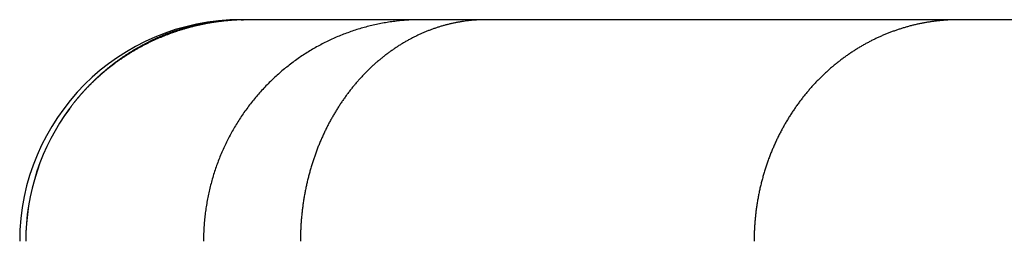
# Model space of a CAD drawing. Extents: x -5181 to 31991, y -2365 to 22251.
# Tile 26 of 39: x -1741 to -1519, y 18727 to 18777. Entities that reach past the tile are written whole.
import ezdxf

# ---------------------------------------------------------------- set-up
doc = ezdxf.new("R2010")
doc.units = 0
doc.layers.get('0').update_dxf_attribs({"linetype": 'CONTINUOUS'})

msp = doc.modelspace()

# ---------------------------------------------------------------- linework, layer by layer
at = {"color": 104, "linetype": 'Continuous'}
for p in [(-1691.45, 18776.9), (16.45, 18776.9)]:
    msp.add_line(p, (-1690.93, 18776.9), dxfattribs=at)
msp.add_arc((-1691.45, 18726.9), 50, 90, 180, dxfattribs=at)
for centre, major_axis, ratio, start_param, end_param in [((-1690.48, 18726.89), (0.6, -50), 0.992138, 4.056802, 4.700364), ((-1690.49, 18726.89), (0.38, -49.99), 0.99204, 4.061045, 4.704683)]:
    msp.add_ellipse(centre, major_axis=major_axis, ratio=ratio, start_param=start_param, end_param=end_param, dxfattribs=at)
for points, knots in [([(-1689.82, 18776.9), (-1689.94, 18776.9), (-1690.17, 18776.9), (-1690.52, 18776.89), (-1690.85, 18776.89), (-1691.18, 18776.88), (-1691.49, 18776.87), (-1691.79, 18776.86), (-1692.08, 18776.85), (-1692.37, 18776.84), (-1692.66, 18776.82), (-1692.95, 18776.8), (-1693.25, 18776.78), (-1693.57, 18776.76), (-1693.9, 18776.74), (-1694.23, 18776.71), (-1694.57, 18776.68), (-1694.91, 18776.65), (-1695.26, 18776.61), (-1695.62, 18776.57), (-1695.97, 18776.53), (-1696.32, 18776.49), (-1696.68, 18776.44), (-1697.03, 18776.39), (-1697.38, 18776.34), (-1697.73, 18776.29), (-1698.09, 18776.23), (-1698.44, 18776.17), (-1698.79, 18776.11), (-1699.14, 18776.05), (-1699.49, 18775.98), (-1699.84, 18775.91), (-1700.19, 18775.84), (-1700.54, 18775.77), (-1700.89, 18775.69), (-1701.24, 18775.61), (-1701.59, 18775.53), (-1701.94, 18775.45), (-1702.28, 18775.36), (-1702.63, 18775.27), (-1702.98, 18775.18), (-1703.32, 18775.09), (-1703.67, 18774.99), (-1704.02, 18774.9), (-1704.36, 18774.8), (-1704.7, 18774.69), (-1705.05, 18774.59), (-1705.39, 18774.48), (-1705.73, 18774.37), (-1706.07, 18774.25), (-1706.42, 18774.14), (-1706.76, 18774.02), (-1707.1, 18773.9), (-1707.43, 18773.78), (-1707.77, 18773.65), (-1708.11, 18773.52), (-1708.45, 18773.39), (-1708.78, 18773.26), (-1709.12, 18773.13), (-1709.45, 18772.99), (-1709.79, 18772.85), (-1710.12, 18772.7), (-1710.45, 18772.56), (-1710.78, 18772.41), (-1711.11, 18772.26), (-1711.44, 18772.11), (-1711.77, 18771.95), (-1712.1, 18771.8), (-1712.43, 18771.64), (-1712.75, 18771.47), (-1713.08, 18771.31), (-1713.4, 18771.14), (-1713.72, 18770.97), (-1714.05, 18770.8), (-1714.37, 18770.62), (-1714.69, 18770.45), (-1715, 18770.27), (-1715.32, 18770.08), (-1715.64, 18769.9), (-1715.95, 18769.71), (-1716.27, 18769.52), (-1716.58, 18769.33), (-1716.89, 18769.14), (-1717.2, 18768.94), (-1717.51, 18768.74), (-1717.82, 18768.54), (-1718.13, 18768.34), (-1718.43, 18768.13), (-1718.73, 18767.92), (-1719.04, 18767.71), (-1719.34, 18767.5), (-1719.64, 18767.28), (-1719.94, 18767.06), (-1720.23, 18766.84), (-1720.53, 18766.62), (-1720.82, 18766.4), (-1721.11, 18766.17), (-1721.4, 18765.94), (-1721.69, 18765.71), (-1721.98, 18765.47), (-1722.27, 18765.24), (-1722.55, 18765), (-1722.83, 18764.76), (-1723.11, 18764.51), (-1723.39, 18764.27), (-1723.67, 18764.02), (-1723.94, 18763.77), (-1724.22, 18763.52), (-1724.49, 18763.27), (-1724.76, 18763.01), (-1725.03, 18762.75), (-1725.29, 18762.49), (-1725.56, 18762.23), (-1725.82, 18761.97), (-1726.08, 18761.7), (-1726.34, 18761.43), (-1726.59, 18761.16), (-1726.85, 18760.89), (-1727.1, 18760.62), (-1727.35, 18760.34), (-1727.6, 18760.06), (-1727.84, 18759.78), (-1728.08, 18759.5), (-1728.33, 18759.22), (-1728.56, 18758.94), (-1728.8, 18758.65), (-1729.03, 18758.36), (-1729.27, 18758.07), (-1729.49, 18757.78), (-1729.72, 18757.49), (-1729.94, 18757.2), (-1730.09, 18757), (-1730.17, 18756.9)], [0, 0, 0, 0, 0.354251, 0.702459, 1.040327, 1.365153, 1.675825, 1.974188, 2.264158, 2.550419, 2.837521, 3.130314, 3.432917, 3.748058, 4.076655, 4.417385, 4.757041, 5.099112, 5.454253, 5.810185, 6.166189, 6.522272, 6.878437, 7.234689, 7.591033, 7.947474, 8.304016, 8.660662, 9.017419, 9.374289, 9.731277, 10.088387, 10.445623, 10.802988, 11.160487, 11.518124, 11.875901, 12.233823, 12.591893, 12.950114, 13.30849, 13.667025, 14.025721, 14.384581, 14.743609, 15.102809, 15.462181, 15.821731, 16.181461, 16.541373, 16.90147, 17.261755, 17.62223, 17.982899, 18.343764, 18.704826, 19.066089, 19.427556, 19.789227, 20.151106, 20.513194, 20.875494, 21.238009, 21.600738, 21.963686, 22.326854, 22.690243, 23.053855, 23.417692, 23.781756, 24.146049, 24.510571, 24.875325, 25.240311, 25.605532, 25.970989, 26.336683, 26.702615, 27.068787, 27.435198, 27.801848, 28.168737, 28.535863, 28.903226, 29.270823, 29.638653, 30.006713, 30.375001, 30.743513, 31.112245, 31.481194, 31.850356, 32.219726, 32.589299, 32.95907, 33.329033, 33.699183, 34.069512, 34.440015, 34.810685, 35.181514, 35.552495, 35.92362, 36.29488, 36.666268, 37.037773, 37.409388, 37.781101, 38.152904, 38.524786, 38.896736, 39.268744, 39.640797, 40.01288, 40.38498, 40.75708, 41.129163, 41.501212, 41.873207, 42.24513, 42.61696, 42.988677, 43.360258, 43.731681, 44.102922, 44.473956, 44.844758, 45.215302, 45.585561, 45.955506, 46.325109, 46.69434, 46.69434, 46.69434, 46.69434]), ([(-1690.93, 18776.9), (-1691.03, 18776.9), (-1691.22, 18776.9), (-1691.51, 18776.9), (-1691.79, 18776.89), (-1692.07, 18776.89), (-1692.33, 18776.88), (-1692.59, 18776.87), (-1692.83, 18776.86), (-1693.08, 18776.85), (-1693.32, 18776.84), (-1693.55, 18776.83), (-1693.79, 18776.81), (-1694.04, 18776.8), (-1694.29, 18776.78), (-1694.55, 18776.76), (-1694.82, 18776.74), (-1695.09, 18776.72), (-1695.38, 18776.69), (-1695.67, 18776.67), (-1695.96, 18776.64), (-1696.25, 18776.61), (-1696.54, 18776.57), (-1696.84, 18776.54), (-1697.13, 18776.5), (-1697.42, 18776.46), (-1697.71, 18776.42), (-1698.01, 18776.38), (-1698.3, 18776.33), (-1698.59, 18776.29), (-1698.88, 18776.24), (-1699.18, 18776.19), (-1699.47, 18776.14), (-1699.76, 18776.08), (-1700.05, 18776.03), (-1700.34, 18775.97), (-1700.63, 18775.91), (-1700.92, 18775.85), (-1701.22, 18775.79), (-1701.51, 18775.72), (-1701.8, 18775.66), (-1702.09, 18775.59), (-1702.38, 18775.52), (-1702.67, 18775.45), (-1702.96, 18775.37), (-1703.25, 18775.3), (-1703.54, 18775.22), (-1703.83, 18775.14), (-1704.12, 18775.06), (-1704.41, 18774.97), (-1704.7, 18774.89), (-1704.99, 18774.8), (-1705.27, 18774.71), (-1705.56, 18774.62), (-1705.85, 18774.53), (-1706.14, 18774.43), (-1706.43, 18774.34), (-1706.71, 18774.24), (-1707, 18774.14), (-1707.29, 18774.03), (-1707.58, 18773.93), (-1707.86, 18773.82), (-1708.15, 18773.71), (-1708.43, 18773.6), (-1708.72, 18773.49), (-1709.01, 18773.38), (-1709.29, 18773.26), (-1709.58, 18773.14), (-1709.86, 18773.02), (-1710.14, 18772.9), (-1710.43, 18772.77), (-1710.71, 18772.65), (-1710.99, 18772.52), (-1711.28, 18772.39), (-1711.56, 18772.25), (-1711.84, 18772.12), (-1712.12, 18771.98), (-1712.41, 18771.84), (-1712.69, 18771.7), (-1712.97, 18771.56), (-1713.25, 18771.41), (-1713.53, 18771.26), (-1713.81, 18771.12), (-1714.08, 18770.96), (-1714.36, 18770.81), (-1714.64, 18770.65), (-1714.92, 18770.5), (-1715.2, 18770.34), (-1715.47, 18770.17), (-1715.75, 18770.01), (-1716.02, 18769.84), (-1716.3, 18769.67), (-1716.57, 18769.5), (-1716.85, 18769.33), (-1717.12, 18769.15), (-1717.39, 18768.98), (-1717.67, 18768.8), (-1717.94, 18768.61), (-1718.21, 18768.43), (-1718.48, 18768.24), (-1718.75, 18768.05), (-1719.02, 18767.86), (-1719.29, 18767.67), (-1719.55, 18767.48), (-1719.82, 18767.28), (-1720.09, 18767.08), (-1720.35, 18766.88), (-1720.62, 18766.67), (-1720.88, 18766.46), (-1721.15, 18766.25), (-1721.41, 18766.04), (-1721.67, 18765.83), (-1721.93, 18765.61), (-1722.19, 18765.39), (-1722.45, 18765.17), (-1722.71, 18764.95), (-1722.97, 18764.73), (-1723.22, 18764.5), (-1723.48, 18764.27), (-1723.74, 18764.04), (-1723.99, 18763.8), (-1724.24, 18763.56), (-1724.49, 18763.33), (-1724.74, 18763.08), (-1724.99, 18762.84), (-1725.24, 18762.59), (-1725.49, 18762.34), (-1725.74, 18762.09), (-1725.98, 18761.84), (-1726.23, 18761.58), (-1726.47, 18761.33), (-1726.71, 18761.07), (-1726.95, 18760.8), (-1727.19, 18760.54), (-1727.43, 18760.27), (-1727.67, 18760), (-1727.9, 18759.73), (-1728.13, 18759.46), (-1728.37, 18759.18), (-1728.6, 18758.9), (-1728.83, 18758.62), (-1729.05, 18758.34), (-1729.28, 18758.06), (-1729.5, 18757.77), (-1729.73, 18757.48), (-1729.95, 18757.19), (-1730.09, 18757), (-1730.17, 18756.9)], [0, 0, 0, 0, 0.292818, 0.581734, 0.863926, 1.137644, 1.401911, 1.656866, 1.903896, 2.145227, 2.383506, 2.621381, 2.861294, 3.105599, 3.356423, 3.615441, 3.883665, 4.161222, 4.447141, 4.739133, 5.033563, 5.328194, 5.62296, 5.91786, 6.212903, 6.508096, 6.803445, 7.098958, 7.394643, 7.690507, 7.986558, 8.282803, 8.579249, 8.875905, 9.172777, 9.469875, 9.767204, 10.064773, 10.362591, 10.660663, 10.959, 11.257607, 11.556494, 11.855668, 12.155137, 12.45491, 12.754994, 13.055397, 13.356129, 13.657196, 13.958608, 14.260372, 14.562497, 14.864991, 15.167863, 15.471122, 15.774775, 16.078832, 16.383301, 16.68819, 16.99351, 17.299265, 17.605465, 17.912118, 18.21923, 18.526809, 18.834865, 19.143405, 19.452437, 19.76197, 20.072012, 20.382571, 20.693655, 21.005275, 21.317437, 21.630151, 21.943425, 22.257268, 22.571689, 22.886696, 23.202298, 23.518503, 23.835321, 24.15276, 24.470829, 24.789536, 25.10889, 25.428899, 25.749571, 26.070916, 26.392941, 26.715655, 27.039065, 27.363181, 27.688009, 28.013558, 28.339835, 28.666848, 28.994604, 29.323111, 29.652375, 29.982405, 30.313207, 30.644788, 30.977156, 31.310315, 31.644273, 31.979037, 32.314611, 32.651003, 32.988217, 33.326258, 33.665131, 34.004842, 34.345394, 34.68679, 35.029036, 35.372132, 35.716084, 36.060891, 36.406557, 36.753083, 37.10047, 37.448731, 37.797876, 38.147912, 38.498838, 38.85065, 39.203339, 39.556893, 39.911295, 40.266528, 40.622573, 40.979409, 41.337015, 41.695371, 42.054455, 42.414249, 42.774737, 43.135905, 43.497742, 43.860241, 44.223392, 44.587179, 44.951576, 45.316552, 45.682076, 45.682076, 45.682076, 45.682076]), ([(-1650.81, 18776.9), (-1651.28, 18776.9), (-1652.22, 18776.89), (-1653.62, 18776.82), (-1655.03, 18776.72), (-1656.43, 18776.58), (-1657.83, 18776.39), (-1659.22, 18776.17), (-1660.6, 18775.9), (-1661.98, 18775.6), (-1663.34, 18775.25), (-1664.7, 18774.87), (-1666.04, 18774.44), (-1667.38, 18773.98), (-1668.69, 18773.48), (-1670, 18772.94), (-1671.28, 18772.36), (-1672.55, 18771.75), (-1673.81, 18771.1), (-1675.04, 18770.41), (-1676.25, 18769.69), (-1677.45, 18768.93), (-1678.62, 18768.14), (-1679.76, 18767.31), (-1680.89, 18766.45), (-1681.99, 18765.56), (-1683.06, 18764.64), (-1684.1, 18763.69), (-1685.12, 18762.71), (-1686.11, 18761.7), (-1687.08, 18760.66), (-1688.01, 18759.59), (-1688.91, 18758.5), (-1689.78, 18757.38), (-1690.62, 18756.24), (-1691.43, 18755.07), (-1692.2, 18753.88), (-1692.94, 18752.67), (-1693.64, 18751.44), (-1694.31, 18750.19), (-1694.95, 18748.92), (-1695.55, 18747.63), (-1696.11, 18746.32), (-1696.64, 18745), (-1697.13, 18743.67), (-1697.58, 18742.32), (-1697.99, 18740.95), (-1698.36, 18739.58), (-1698.7, 18738.2), (-1699, 18736.81), (-1699.25, 18735.41), (-1699.47, 18734), (-1699.65, 18732.59), (-1699.79, 18731.17), (-1699.89, 18729.75), (-1699.95, 18728.32), (-1699.96, 18727.37), (-1699.96, 18726.9)], [0, 0, 0, 0, 1.408281, 2.816588, 4.224949, 5.63339, 7.041936, 8.450614, 9.859446, 11.268454, 12.677661, 14.087084, 15.496741, 16.906647, 18.316815, 19.727255, 21.137974, 22.548982, 23.960292, 25.371919, 26.783876, 28.196177, 29.608836, 31.021865, 32.435277, 33.849082, 35.26329, 36.677909, 38.092947, 39.508411, 40.924305, 42.340634, 43.757401, 45.174606, 46.592253, 48.01034, 49.428868, 50.847835, 52.26724, 53.687079, 55.107347, 56.528036, 57.949135, 59.370629, 60.792505, 62.214743, 63.637323, 65.060223, 66.483418, 67.906882, 69.330587, 70.754504, 72.178601, 73.602844, 75.0272, 76.451633, 77.876105, 77.876105, 77.876105, 77.876105]), ([(-1636.15, 18776.9), (-1636.39, 18776.9), (-1636.88, 18776.89), (-1637.62, 18776.87), (-1638.35, 18776.83), (-1639.08, 18776.78), (-1639.81, 18776.71), (-1640.54, 18776.63), (-1641.27, 18776.53), (-1642, 18776.41), (-1642.73, 18776.28), (-1643.45, 18776.14), (-1644.17, 18775.98), (-1644.9, 18775.8), (-1645.61, 18775.61), (-1646.33, 18775.41), (-1647.05, 18775.19), (-1647.76, 18774.95), (-1648.47, 18774.7), (-1649.17, 18774.43), (-1649.87, 18774.15), (-1650.57, 18773.85), (-1651.27, 18773.54), (-1651.96, 18773.21), (-1652.65, 18772.87), (-1653.33, 18772.51), (-1654.01, 18772.14), (-1654.68, 18771.76), (-1655.35, 18771.35), (-1656.02, 18770.94), (-1656.67, 18770.51), (-1657.33, 18770.06), (-1657.97, 18769.6), (-1658.62, 18769.12), (-1659.25, 18768.63), (-1659.88, 18768.13), (-1660.5, 18767.61), (-1661.12, 18767.08), (-1661.73, 18766.53), (-1662.33, 18765.97), (-1662.92, 18765.39), (-1663.51, 18764.8), (-1664.09, 18764.2), (-1664.66, 18763.58), (-1665.22, 18762.95), (-1665.77, 18762.3), (-1666.31, 18761.64), (-1666.85, 18760.97), (-1667.37, 18760.28), (-1667.89, 18759.59), (-1668.4, 18758.87), (-1668.89, 18758.15), (-1669.38, 18757.41), (-1669.85, 18756.67), (-1670.31, 18755.91), (-1670.77, 18755.13), (-1671.21, 18754.35), (-1671.64, 18753.55), (-1672.05, 18752.75), (-1672.46, 18751.93), (-1672.85, 18751.1), (-1673.23, 18750.26), (-1673.6, 18749.41), (-1673.96, 18748.55), (-1674.3, 18747.68), (-1674.63, 18746.8), (-1674.94, 18745.92), (-1675.24, 18745.02), (-1675.53, 18744.12), (-1675.8, 18743.21), (-1676.06, 18742.29), (-1676.3, 18741.36), (-1676.53, 18740.43), (-1676.74, 18739.49), (-1676.94, 18738.54), (-1677.12, 18737.59), (-1677.29, 18736.64), (-1677.44, 18735.68), (-1677.58, 18734.71), (-1677.7, 18733.75), (-1677.8, 18732.77), (-1677.89, 18731.8), (-1677.96, 18730.82), (-1678.02, 18729.84), (-1678.06, 18728.86), (-1678.08, 18727.88), (-1678.09, 18727.23), (-1678.09, 18726.9)], [0, 0, 0, 0, 0.732901, 1.465943, 2.199272, 2.933034, 3.667373, 4.402432, 5.138352, 5.875273, 6.613333, 7.352669, 8.093415, 8.835706, 9.579672, 10.325443, 11.073148, 11.822912, 12.574862, 13.329118, 14.085802, 14.845032, 15.606926, 16.371597, 17.139158, 17.909719, 18.683388, 19.460271, 20.240471, 21.024099, 21.811264, 22.60207, 23.396614, 24.194989, 24.997281, 25.803571, 26.613936, 27.428446, 28.247167, 29.070163, 29.897489, 30.729199, 31.565342, 32.405962, 33.251101, 34.100796, 34.955079, 35.813967, 36.677461, 37.545559, 38.418253, 39.295528, 40.177366, 41.063744, 41.954633, 42.850002, 43.749813, 44.654023, 45.562587, 46.475452, 47.392564, 48.313863, 49.239275, 50.168711, 51.102071, 52.03925, 52.980134, 53.924604, 54.872533, 55.82379, 56.778235, 57.735722, 58.696099, 59.65921, 60.62489, 61.592969, 62.563271, 63.535613, 64.509808, 65.485661, 66.462971, 67.441582, 68.421361, 69.402065, 70.383389, 71.365036, 72.346782, 72.346782, 72.346782, 72.346782]), ([(-1529.47, 18776.9), (-1529.73, 18776.9), (-1530.26, 18776.89), (-1531.05, 18776.87), (-1531.84, 18776.84), (-1532.63, 18776.79), (-1533.42, 18776.72), (-1534.21, 18776.64), (-1534.99, 18776.55), (-1535.78, 18776.44), (-1536.57, 18776.32), (-1537.35, 18776.18), (-1538.13, 18776.02), (-1538.91, 18775.86), (-1539.69, 18775.68), (-1540.46, 18775.48), (-1541.24, 18775.27), (-1542.01, 18775.04), (-1542.78, 18774.8), (-1543.54, 18774.55), (-1544.3, 18774.28), (-1545.06, 18774), (-1545.82, 18773.7), (-1546.57, 18773.38), (-1547.32, 18773.06), (-1548.06, 18772.71), (-1548.8, 18772.36), (-1549.53, 18771.98), (-1550.26, 18771.6), (-1550.99, 18771.19), (-1551.71, 18770.78), (-1552.42, 18770.35), (-1553.13, 18769.9), (-1553.83, 18769.44), (-1554.53, 18768.96), (-1555.22, 18768.47), (-1555.91, 18767.97), (-1556.58, 18767.45), (-1557.25, 18766.92), (-1557.92, 18766.37), (-1558.57, 18765.81), (-1559.22, 18765.23), (-1559.86, 18764.64), (-1560.49, 18764.03), (-1561.11, 18763.41), (-1561.73, 18762.77), (-1562.33, 18762.13), (-1562.93, 18761.46), (-1563.52, 18760.78), (-1564.09, 18760.09), (-1564.66, 18759.39), (-1565.21, 18758.67), (-1565.76, 18757.94), (-1566.29, 18757.19), (-1566.81, 18756.43), (-1567.32, 18755.66), (-1567.82, 18754.88), (-1568.31, 18754.08), (-1568.78, 18753.27), (-1569.24, 18752.45), (-1569.68, 18751.62), (-1570.12, 18750.77), (-1570.53, 18749.91), (-1570.94, 18749.05), (-1571.33, 18748.17), (-1571.7, 18747.28), (-1572.06, 18746.38), (-1572.41, 18745.47), (-1572.73, 18744.55), (-1573.05, 18743.62), (-1573.34, 18742.69), (-1573.62, 18741.74), (-1573.88, 18740.79), (-1574.13, 18739.83), (-1574.36, 18738.86), (-1574.57, 18737.89), (-1574.76, 18736.91), (-1574.94, 18735.92), (-1575.1, 18734.93), (-1575.23, 18733.94), (-1575.36, 18732.94), (-1575.46, 18731.94), (-1575.54, 18730.93), (-1575.61, 18729.93), (-1575.65, 18728.92), (-1575.68, 18727.91), (-1575.69, 18727.24), (-1575.69, 18726.9)], [0, 0, 0, 0, 0.79092, 1.581916, 2.373092, 3.16455, 3.956396, 4.748731, 5.541661, 6.335287, 7.129712, 7.92504, 8.721373, 9.518813, 10.317462, 11.117422, 11.918794, 12.721681, 13.526183, 14.332402, 15.140437, 15.95039, 16.762359, 17.576446, 18.392744, 19.211347, 20.032345, 20.855832, 21.681901, 22.510644, 23.342155, 24.176526, 25.013851, 25.854221, 26.697726, 27.544458, 28.394502, 29.247947, 30.104878, 30.965376, 31.829522, 32.697395, 33.569067, 34.444604, 35.324064, 36.2075, 37.094958, 37.986478, 38.882096, 39.781839, 40.685732, 41.593792, 42.50603, 43.422451, 44.343057, 45.267841, 46.196791, 47.129888, 48.067108, 49.008421, 49.953787, 50.903163, 51.8565, 52.813744, 53.774832, 54.739686, 55.708222, 56.680339, 57.655932, 58.634883, 59.617064, 60.602341, 61.590569, 62.581597, 63.575263, 64.5714, 65.569832, 66.570375, 67.57284, 68.577029, 69.582738, 70.589759, 71.597881, 72.606888, 73.616562, 74.626682, 75.637026, 75.637026, 75.637026, 75.637026])]:
    msp.add_open_spline(points, degree=3, knots=knots, dxfattribs=at)

doc.saveas('drawing.dxf')
